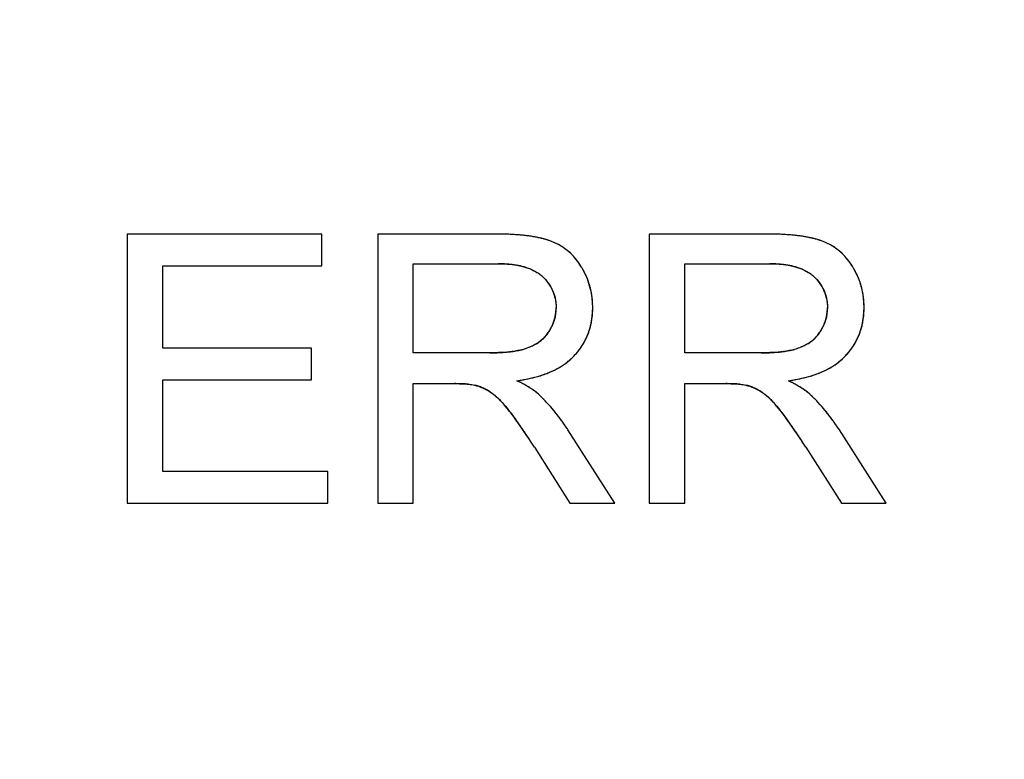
# Model space of a CAD drawing. Header units: millimetres. Extents: x 0 to 420, y 0 to 297.
# Tile 29 of 76: x 70.72 to 76.58, y 98.98 to 103.37. Entities that reach past the tile are written whole.
import ezdxf

# ---------------------------------------------------------------- set-up
doc = ezdxf.new("R2010")
doc.units = ezdxf.units.MM
doc.header["$LTSCALE"] = 23.1
doc.layers.get('0').update_dxf_attribs({"linetype": 'CONTINUOUS'})
doc.layers.add('LAY0002', color=7, linetype='CONTINUOUS')
doc.styles.get("Standard").update_dxf_attribs({"font": 'txt', "width": 0.6})
doc.dimstyles.new('DIMSTYLE_1', dxfattribs={"dimtxt": 4, "dimasz": 2.6, "dimexe": 1.2, "dimexo": 0.1, "dimgap": 1, "dimtad": 1, "dimzin": 0, "dimdsep": 46, "dimtxsty": 'Standard', "dimblk": '_FILLED', "dimblk1": '_FILLED', "dimblk2": '_FILLED', "dimcen": 0.09, "dimazin": 0, "dimtp": 0.01, "dimtm": 0.01, "dimtfac": 1, "dimtofl": 0, "dimtmove": 0, "dimatfit": 3, "dimldrblk": '_FILLED', "dimfxl": 1, "dimtolj": 1, "dimtzin": 0, "dimarcsym": 0})

# ---------------------------------------------------------------- blocks, each defined once
blk = doc.blocks.new('_FILLED')
at = {"color": 0, "linetype": 'ByBlock'}
blk.add_solid([(0, 0), (-1, 0.1923), (-1, -0.1923)], dxfattribs=at)
blk = doc.blocks.new('*D5')
at = {"color": 2, "linetype": 'Continuous', "transparency": 16777216}
for p, q in [((87.4252, 135.7503), (45.2218, 135.7503)), ((46.4218, 135.7503), (46.4218, 72.2746)), ((46.4218, 8.7989), (46.4218, 72.2746)), ((109.0917, 8.7989), (45.2218, 8.7989))]:
    blk.add_line(p, q, dxfattribs=at)
at = {"color": 2, "linetype": 'Continuous', "transparency": 16777216, "xscale": 2.6, "yscale": 2.6, "zscale": 2.6}
for p, rotation in [((46.4218, 135.7503), 90), ((46.4218, 8.7989), 270)]:
    blk.add_blockref('_FILLED', p, dxfattribs=dict(at, rotation=rotation))
at = {"color": 2, "linetype": 'Continuous', "transparency": 16777216, "insert": (41.4218, 72.2746), "char_height": 4, "width": 14.4, "attachment_point": 2, "rotation": 90, "line_spacing_factor": 0.9}
blk.add_mtext('126.95', dxfattribs=at)

msp = doc.modelspace()

# ---------------------------------------------------------------- linework, layer by layer
at = {"layer": 'LAY0002', "color": 7, "linetype": 'Continuous'}
for p, q in [((71.3618, 102.0989), (71.3618, 100.4989)), ((72.5187, 102.0989), (71.3618, 102.0989)), ((72.5187, 101.9101), (72.5187, 102.0989)), ((72.8515, 102.0989), (72.8515, 100.4989)), ((73.5609, 102.0989), (72.8515, 102.0989)), ((74.4657, 102.0989), (74.4657, 100.4989)), ((75.1751, 102.0989), (74.4657, 102.0989)), ((71.5735, 101.42), (71.5735, 101.9101)), ((71.5735, 101.9101), (72.5187, 101.9101)), ((73.0633, 101.3927), (73.0633, 101.9221)), ((73.0633, 101.9221), (73.5697, 101.9221)), ((74.6775, 101.3927), (74.6775, 101.9221)), ((74.6775, 101.9221), (75.1839, 101.9221)), ((72.4586, 101.42), (71.5735, 101.42)), ((72.4586, 101.2323), (72.4586, 101.42)), ((73.5184, 101.3927), (73.0633, 101.3927)), ((75.1326, 101.3927), (74.6775, 101.3927)), ((71.5735, 100.6877), (71.5735, 101.2323)), ((71.5735, 101.2323), (72.4586, 101.2323)), ((73.0633, 100.4989), (73.0633, 101.2094)), ((73.0633, 101.2094), (73.3088, 101.2094)), ((74.6775, 100.4989), (74.6775, 101.2094)), ((74.6775, 101.2094), (74.923, 101.2094)), ((74.2616, 100.4989), (73.9833, 100.9344)), ((75.8758, 100.4989), (75.5975, 100.9344)), ((73.7836, 100.8318), (73.9953, 100.4989)), ((75.3978, 100.8318), (75.6095, 100.4989)), ((72.5558, 100.6877), (71.5735, 100.6877)), ((72.5558, 100.4989), (72.5558, 100.6877)), ((71.3618, 100.4989), (72.5558, 100.4989)), ((72.8515, 100.4989), (73.0633, 100.4989)), ((73.9953, 100.4989), (74.2616, 100.4989)), ((74.4657, 100.4989), (74.6775, 100.4989)), ((75.6095, 100.4989), (75.8758, 100.4989))]:
    msp.add_line(p, q, dxfattribs=at)
for centre, radius, start, end in [((73.5613, 100.2284), 1.8705, 88.89398, 90.01018), ((73.5651, 100.4263), 1.6726, 87.73521, 88.89421), ((73.5721, 100.6044), 1.4943, 86.54398, 87.7352), ((73.5825, 100.7741), 1.3243, 85.13986, 86.54753), ((73.5958, 100.9315), 1.1663, 83.73152, 85.13886), ((73.6109, 101.0683), 1.0287, 82.25305, 83.73199), ((73.6286, 101.1977), 0.8981, 80.47864, 82.25846), ((73.6488, 101.3183), 0.7758, 78.58958, 80.47943), ((75.1755, 100.2284), 1.8705, 88.89398, 90.01018), ((75.1793, 100.4263), 1.6726, 87.73521, 88.89421), ((75.1863, 100.6044), 1.4943, 86.54397, 87.7352), ((75.1967, 100.7741), 1.3243, 85.13986, 86.54753), ((75.21, 100.9315), 1.1663, 83.73153, 85.13886), ((75.2251, 101.0683), 1.0287, 82.25305, 83.732), ((75.2428, 101.1977), 0.8981, 80.47864, 82.25846), ((75.263, 101.3183), 0.7758, 78.58959, 80.47943), ((73.6701, 101.4239), 0.668, 76.5302, 78.59165), ((73.6925, 101.5171), 0.5723, 74.26038, 76.53296), ((73.7153, 101.5979), 0.4883, 71.80047, 74.26217), ((73.7379, 101.6667), 0.4158, 69.11242, 71.80285), ((73.7652, 101.7379), 0.3396, 59.08053, 69.13166), ((73.768, 101.7431), 0.3337, 52.61692, 59.03909), ((75.2843, 101.4239), 0.668, 76.53021, 78.59166), ((75.3067, 101.5171), 0.5723, 74.26039, 76.53297), ((75.3295, 101.5979), 0.4883, 71.80048, 74.26218), ((75.3521, 101.6668), 0.4158, 69.1124, 71.80286), ((75.3794, 101.7379), 0.3396, 59.08054, 69.13164), ((75.3822, 101.7431), 0.3337, 52.61694, 59.0391), ((73.7643, 101.7382), 0.3399, 49.16529, 52.61938), ((73.7552, 101.7278), 0.3537, 43.00316, 49.14108), ((73.74, 101.7134), 0.3746, 39.82225, 43.02506), ((75.3785, 101.7382), 0.3399, 49.16532, 52.6194), ((75.3693, 101.7278), 0.3537, 43.00319, 49.1411), ((75.3541, 101.7134), 0.3746, 39.82226, 43.02509), ((73.57, 101.1409), 0.7812, 87.94747, 90.02088), ((73.5733, 101.2321), 0.6899, 85.68658, 87.94949), ((73.5796, 101.3152), 0.6065, 83.16265, 85.6899), ((73.5884, 101.3891), 0.5321, 80.4752, 83.16336), ((73.5992, 101.4534), 0.4669, 77.53474, 80.47755), ((73.6118, 101.51), 0.4089, 74.2372, 77.53874), ((73.7176, 101.6951), 0.4036, 34.19984, 39.78684), ((73.687, 101.674), 0.4407, 31.32603, 34.23354), ((75.1841, 101.1409), 0.7812, 87.94747, 90.02088), ((75.1874, 101.2321), 0.6899, 85.68658, 87.94949), ((75.1937, 101.3152), 0.6065, 83.16265, 85.6899), ((75.2026, 101.3891), 0.5321, 80.4752, 83.16336), ((75.2134, 101.4534), 0.4669, 77.53473, 80.47755), ((75.226, 101.51), 0.4089, 74.23718, 77.53873), ((75.3317, 101.6951), 0.4036, 34.1998, 39.78685), ((75.3012, 101.674), 0.4407, 31.32598, 34.2335), ((73.6253, 101.558), 0.3591, 70.79483, 74.23576), ((73.6414, 101.6036), 0.3107, 65.69255, 70.82779), ((73.6793, 101.6776), 0.2275, 53.52223, 58.36018), ((73.6903, 101.6924), 0.209, 48.36252, 53.51859), ((73.6909, 101.693), 0.2082, 48.37967, 53.44534), ((73.6548, 101.6542), 0.4785, 28.73848, 31.34804), ((73.6574, 101.6556), 0.4756, 28.80413, 31.36057), ((73.6642, 101.6594), 0.4677, 26.17591, 28.73745), ((73.6717, 101.6631), 0.4594, 23.49424, 26.17541), ((75.2395, 101.558), 0.3591, 70.7948, 74.23574), ((75.2556, 101.6036), 0.3107, 65.69253, 70.82777), ((75.2935, 101.6776), 0.2275, 53.52221, 58.36015), ((75.3045, 101.6924), 0.209, 48.36252, 53.51858), ((75.3051, 101.693), 0.2082, 48.37965, 53.44532), ((75.269, 101.6542), 0.4785, 28.73844, 31.34799), ((75.2715, 101.6556), 0.4756, 28.80409, 31.36051), ((75.2784, 101.6594), 0.4677, 26.17586, 28.73741), ((75.2859, 101.6631), 0.4594, 23.4942, 26.17535), ((73.6697, 101.6634), 0.2442, 32.77721, 41.00505), ((73.6812, 101.671), 0.2303, 24.32529, 32.7463), ((73.6772, 101.6655), 0.4534, 20.83899, 23.49328), ((73.6805, 101.6667), 0.4499, 18.19546, 20.83812), ((73.6816, 101.6671), 0.4487, 15.58977, 18.19461), ((75.2838, 101.6634), 0.2442, 32.77726, 41.00508), ((75.2954, 101.671), 0.2303, 24.32535, 32.74635), ((75.2914, 101.6655), 0.4534, 20.83897, 23.49325), ((75.2947, 101.6667), 0.4499, 18.19544, 20.83809), ((75.2958, 101.6671), 0.4487, 15.58976, 18.19459), ((73.6812, 101.6711), 0.2303, 17.21306, 24.29988), ((73.6726, 101.6685), 0.2394, 11.65477, 17.20885), ((73.6789, 101.6664), 0.4515, 10.20152, 15.58401), ((73.6711, 101.6649), 0.4594, 7.56528, 10.20648), ((75.2954, 101.6711), 0.2303, 17.21309, 24.29994), ((75.2867, 101.6685), 0.2394, 11.65483, 17.20888), ((75.2931, 101.6664), 0.4515, 10.20151, 15.58399), ((75.2853, 101.6649), 0.4594, 7.56528, 10.20647), ((73.6629, 101.6639), 0.4677, 5.01551, 7.56471), ((73.6523, 101.6629), 0.4783, 2.49705, 5.01482), ((73.6392, 101.6624), 0.4914, 359.99377, 2.49631), ((75.2771, 101.6639), 0.4677, 5.01551, 7.56471), ((75.2665, 101.6629), 0.4783, 2.49705, 5.01482), ((75.2534, 101.6624), 0.4914, 359.99377, 2.49631), ((73.6489, 101.6608), 0.2634, 349.25407, 354.84033), ((73.6329, 101.6622), 0.2795, 354.84624, 0.03144), ((73.6617, 101.6603), 0.4689, 353.46443, 356.71358), ((73.629, 101.6621), 0.5017, 356.71676, 0.02032), ((75.2631, 101.6608), 0.2634, 349.25396, 354.84026), ((75.2471, 101.6622), 0.2795, 354.84616, 0.03144), ((75.2759, 101.6603), 0.4689, 353.46443, 356.71358), ((75.2432, 101.6621), 0.5017, 356.71676, 0.02032), ((73.6521, 101.6615), 0.2605, 332.45502, 337.87476), ((73.6581, 101.659), 0.254, 337.88347, 343.66914), ((73.6572, 101.6592), 0.255, 343.67948, 349.24373), ((73.7099, 101.6534), 0.4202, 346.33643, 349.86825), ((73.6885, 101.6572), 0.4419, 349.87161, 353.46514), ((75.2663, 101.6615), 0.2605, 332.45499, 337.87469), ((75.2723, 101.659), 0.254, 337.8834, 343.66905), ((75.2714, 101.6592), 0.255, 343.67939, 349.24362), ((75.3241, 101.6534), 0.4202, 346.33638, 349.86823), ((75.3027, 101.6572), 0.4419, 349.87159, 353.46514), ((73.6727, 101.6463), 0.235, 320.37686, 326.99875), ((73.6743, 101.6451), 0.2331, 320.66047, 327.03157), ((73.6396, 101.6681), 0.2747, 326.94386, 332.44423), ((73.7424, 101.644), 0.3863, 335.14831, 338.82378), ((73.7365, 101.6462), 0.3927, 338.82697, 342.62603), ((73.7256, 101.6496), 0.404, 342.62856, 346.33477), ((75.2869, 101.6463), 0.235, 320.37687, 326.99875), ((75.2884, 101.6451), 0.2331, 320.66048, 327.03157), ((75.2538, 101.6681), 0.2747, 326.94386, 332.4442), ((75.3566, 101.644), 0.3863, 335.1483, 338.82375), ((75.3507, 101.6462), 0.3927, 338.82694, 342.626), ((75.3398, 101.6496), 0.404, 342.62854, 346.33472), ((73.6693, 101.6523), 0.2417, 301.59234, 307.91615), ((73.675, 101.6448), 0.2323, 307.92815, 314.35933), ((73.6765, 101.6432), 0.2302, 314.37134, 320.36277), ((73.741, 101.6449), 0.388, 327.46083, 331.23335), ((73.7417, 101.6444), 0.3871, 327.58439, 331.37474), ((73.7438, 101.6433), 0.3848, 331.23622, 335.14554), ((75.2834, 101.6523), 0.2417, 301.59238, 307.91618), ((75.2892, 101.6448), 0.2323, 307.92818, 314.35935), ((75.2907, 101.6432), 0.2302, 314.37136, 320.36278), ((75.3552, 101.6449), 0.388, 327.46083, 331.23335), ((75.3559, 101.6444), 0.3871, 327.5844, 331.37473), ((75.358, 101.6433), 0.3848, 331.23622, 335.14553), ((73.5191, 102.6694), 1.2766, 269.96811, 271.9333), ((73.5254, 102.4711), 1.0782, 271.95105, 273.36727), ((73.5361, 102.2977), 0.9045, 273.34158, 275.73266), ((73.5503, 102.1524), 0.7586, 275.75986, 277.3293), ((73.5626, 102.057), 0.6623, 277.32764, 279.0405), ((73.5818, 101.9394), 0.5431, 278.98612, 282.50734), ((73.6039, 101.8382), 0.4396, 282.55532, 284.92455), ((73.7101, 101.6684), 0.4268, 316.63492, 320.04358), ((73.7238, 101.6569), 0.409, 320.04407, 323.76946), ((73.7342, 101.6492), 0.396, 323.77258, 327.45827), ((75.1333, 102.6694), 1.2766, 269.96811, 271.9333), ((75.1396, 102.4711), 1.0783, 271.95105, 273.36726), ((75.1502, 102.2977), 0.9046, 273.34157, 275.73266), ((75.1645, 102.1524), 0.7586, 275.75986, 277.32929), ((75.1768, 102.057), 0.6623, 277.32763, 279.0405), ((75.196, 101.9394), 0.5431, 278.98612, 282.50734), ((75.2181, 101.8382), 0.4396, 282.55533, 284.92455), ((75.3243, 101.6684), 0.4268, 316.63496, 320.0436), ((75.338, 101.6569), 0.409, 320.04408, 323.76947), ((75.3484, 101.6492), 0.396, 323.77259, 327.45827), ((73.7125, 101.6818), 0.4353, 300.28968, 304.14756), ((73.7146, 101.6783), 0.4312, 300.43974, 304.25893), ((73.7297, 101.6564), 0.4046, 304.15085, 308.11212), ((73.7351, 101.6487), 0.3953, 304.22451, 312.28727), ((73.744, 101.6381), 0.3815, 308.11503, 312.24858), ((73.7551, 101.6259), 0.3649, 312.25168, 316.63571), ((73.7556, 101.6256), 0.3644, 312.33915, 316.60991), ((75.3267, 101.6818), 0.4353, 300.28972, 304.1476), ((75.3288, 101.6783), 0.4312, 300.43978, 304.25898), ((75.3439, 101.6564), 0.4046, 304.1509, 308.11216), ((75.3493, 101.6487), 0.3953, 304.22456, 312.28732), ((75.3582, 101.6381), 0.3815, 308.11507, 312.24862), ((75.3693, 101.6259), 0.3649, 312.25172, 316.63575), ((75.3698, 101.6256), 0.3644, 312.3392, 316.60995), ((73.6282, 101.8672), 0.6395, 287.3716, 290.24423), ((73.6503, 101.8072), 0.5755, 290.24326, 293.35553), ((73.6724, 101.7561), 0.5198, 293.35382, 296.78852), ((73.6933, 101.7146), 0.4734, 296.79148, 300.29049), ((73.6943, 101.7129), 0.4714, 296.84729, 300.43753), ((75.2424, 101.8672), 0.6395, 287.3716, 290.24425), ((75.2645, 101.8072), 0.5755, 290.24327, 293.35556), ((75.2866, 101.7561), 0.5198, 293.35384, 296.78855), ((75.3075, 101.7146), 0.4734, 296.79151, 300.29052), ((75.3085, 101.7129), 0.4714, 296.84732, 300.43757), ((73.3094, 100.0029), 1.2065, 88.73182, 90.02639), ((73.3175, 100.3403), 0.869, 86.59987, 88.77435), ((73.3339, 100.6205), 0.5883, 84.56959, 86.57797), ((73.5447, 102.2259), 1.0082, 277.70859, 279.82436), ((73.2196, 100.2861), 1.0473, 62.11795, 63.92723), ((73.2371, 100.32), 1.0092, 62.27048, 63.97241), ((73.3302, 100.4955), 0.8106, 60.33459, 62.10801), ((73.5632, 102.1188), 0.8995, 279.82363, 282.08587), ((73.5835, 102.0243), 0.8028, 282.08393, 284.57154), ((73.6056, 101.9396), 0.7153, 284.56835, 287.3698), ((74.9236, 100.0029), 1.2065, 88.73182, 90.02639), ((74.9317, 100.3403), 0.869, 86.59989, 88.77435), ((74.9481, 100.6205), 0.5883, 84.56961, 86.57798), ((75.1589, 102.2259), 1.0082, 277.70858, 279.82435), ((74.8338, 100.2861), 1.0473, 62.11794, 63.92723), ((74.8512, 100.32), 1.0092, 62.27049, 63.97241), ((74.9444, 100.4955), 0.8106, 60.33459, 62.108), ((75.1774, 102.1188), 0.8995, 279.82362, 282.08586), ((75.1977, 102.0243), 0.8028, 282.08393, 284.57154), ((75.2198, 101.9396), 0.7153, 284.56835, 287.3698), ((73.367, 100.9437), 0.2637, 71.56687, 76.97967), ((73.3598, 100.9223), 0.2863, 66.41428, 71.55467), ((73.3452, 100.8889), 0.3228, 61.6949, 66.40646), ((73.3196, 100.8416), 0.3766, 57.40401, 61.68901), ((73.4184, 100.6499), 0.6327, 57.99029, 60.34993), ((73.4977, 100.7767), 0.4831, 55.06124, 58.00303), ((73.5636, 100.8709), 0.3682, 51.66722, 55.06541), ((73.2296, 100.5161), 0.8552, 45.95601, 47.51407), ((73.2326, 100.5192), 0.8509, 46.10413, 47.51971), ((74.9812, 100.9437), 0.2637, 71.56685, 76.97968), ((74.974, 100.9223), 0.2863, 66.41421, 71.55465), ((74.9593, 100.8889), 0.3228, 61.69483, 66.40639), ((74.9338, 100.8415), 0.3766, 57.40401, 61.68893), ((75.0325, 100.6499), 0.6327, 57.9903, 60.34994), ((75.1119, 100.7767), 0.4831, 55.06124, 58.00304), ((75.1777, 100.8708), 0.3682, 51.66725, 55.06542), ((74.8438, 100.5161), 0.8552, 45.95606, 47.51413), ((74.8468, 100.5192), 0.8509, 46.10417, 47.51976), ((73.1849, 100.7271), 0.5501, 42.34278, 45.19087), ((73.0643, 100.6169), 0.7135, 40.09591, 42.35885), ((73.1998, 100.4853), 0.898, 44.64654, 45.95774), ((73.1687, 100.4546), 0.9417, 43.28091, 44.64588), ((73.135, 100.4228), 0.988, 42.03787, 43.28165), ((74.7991, 100.7271), 0.5501, 42.3428, 45.19088), ((74.6785, 100.6169), 0.7135, 40.09595, 42.35887), ((74.814, 100.4853), 0.898, 44.64655, 45.95779), ((74.7829, 100.4546), 0.9417, 43.28091, 44.64589), ((74.7492, 100.4228), 0.988, 42.03781, 43.28166), ((72.9153, 100.4914), 0.9084, 38.09118, 40.09958), ((72.1843, 99.9179), 1.8374, 36.85201, 38.10433), ((73.0988, 100.3901), 1.0369, 40.75194, 42.03732), ((73.0604, 100.357), 1.0875, 39.61456, 40.75292), ((73.0188, 100.3227), 1.1415, 38.37224, 39.61354), ((72.9757, 100.2884), 1.1966, 37.36091, 38.37388), ((74.5294, 100.4914), 0.9084, 38.09124, 40.09961), ((73.7986, 99.918), 1.8373, 36.85203, 38.10439), ((74.713, 100.3901), 1.0369, 40.75193, 42.03727), ((74.6746, 100.357), 1.0875, 39.61446, 40.75291), ((74.633, 100.3227), 1.1415, 38.37222, 39.61345), ((74.5899, 100.2884), 1.1966, 37.36089, 38.37385), ((71.9375, 99.7319), 2.1465, 36.38896, 36.87232), ((71.7599, 99.6012), 2.367, 35.72447, 36.38615), ((71.3814, 99.3293), 2.8331, 33.66439, 35.97682), ((71.5583, 99.4561), 2.6154, 35.14923, 35.72601), ((72.9285, 100.2525), 1.2558, 36.12973, 37.359), ((72.8271, 100.1792), 1.381, 33.14747, 36.23493), ((72.8783, 100.2158), 1.318, 35.17063, 36.13174), ((72.8314, 100.1827), 1.3755, 34.24738, 35.1708), ((73.5517, 99.732), 2.1464, 36.38896, 36.87234), ((73.3741, 99.6012), 2.367, 35.72448, 36.38615), ((72.9956, 99.3293), 2.8331, 33.66436, 35.97678), ((73.1725, 99.4561), 2.6153, 35.14921, 35.72602), ((74.5427, 100.2525), 1.2558, 36.12971, 37.35898), ((74.4412, 100.1792), 1.381, 33.14746, 36.23491), ((74.4925, 100.2158), 1.318, 35.17062, 36.13171), ((74.4455, 100.1827), 1.3755, 34.24738, 35.17078), ((71.3762, 99.3278), 2.8382, 34.65764, 35.15046), ((71.2105, 99.2132), 3.0396, 34.21298, 34.65824), ((71.0455, 99.101), 3.2391, 33.75204, 34.21287), ((72.7775, 100.1461), 1.4406, 33.1741, 34.24611), ((72.9903, 99.3278), 2.8382, 34.65762, 35.15044), ((72.8247, 99.2132), 3.0396, 34.21296, 34.65822), ((72.6596, 99.101), 3.2392, 33.75202, 34.21285), ((74.3917, 100.146), 1.4407, 33.1741, 34.24611), ((70.7939, 98.9333), 3.5415, 32.87668, 33.74612), ((70.693, 98.8686), 3.6614, 32.86392, 33.69372), ((70.5417, 98.7699), 3.842, 32.4572, 32.88285), ((69.8949, 98.3517), 4.6122, 32.52849, 32.87734), ((72.408, 98.9333), 3.5416, 32.8767, 33.74611), ((72.3071, 98.8685), 3.6615, 32.86392, 33.6937), ((72.1558, 98.7698), 3.8422, 32.45722, 32.88286), ((71.509, 98.3516), 4.6123, 32.5285, 32.87734)]:
    msp.add_arc(centre, radius, start, end, dxfattribs=at)
for points in [[(73.7211, 102.0911), (73.668, 102.0968), (73.6144, 102.0988), (73.5609, 102.0989)], [(73.8862, 102.0552), (73.8336, 102.0754), (73.7771, 102.085), (73.7211, 102.0911)], [(75.3353, 102.0911), (75.2821, 102.0968), (75.2286, 102.0988), (75.1751, 102.0989)], [(75.5004, 102.0552), (75.4478, 102.0754), (75.3913, 102.085), (75.3353, 102.0911)], [(73.9553, 102.0193), (73.9338, 102.0339), (73.9104, 102.0459), (73.8862, 102.0552)], [(75.5695, 102.0193), (75.548, 102.0339), (75.5246, 102.0459), (75.5004, 102.0552)], [(74.0634, 101.9031), (74.036, 101.9483), (73.9991, 101.9896), (73.9553, 102.0193)], [(75.6776, 101.9031), (75.6501, 101.9483), (75.6133, 101.9896), (75.5695, 102.0193)], [(73.5697, 101.9221), (73.6419, 101.922), (73.7182, 101.9138), (73.7823, 101.8805)], [(75.1839, 101.9221), (75.2561, 101.922), (75.3324, 101.9138), (75.3965, 101.8805)], [(73.7693, 101.8868), (73.7797, 101.8821), (73.7895, 101.8769), (73.7986, 101.8713)], [(73.7823, 101.8805), (73.7936, 101.8746), (73.8046, 101.8679), (73.8149, 101.8602)], [(73.8292, 101.8486), (73.8381, 101.8407), (73.8464, 101.8323), (73.8539, 101.8236)], [(73.8292, 101.8486), (73.8592, 101.822), (73.8841, 101.7874), (73.8977, 101.7496)], [(74.1307, 101.6623), (74.1306, 101.7388), (74.1109, 101.8177), (74.0741, 101.8848)], [(75.3835, 101.8868), (75.3939, 101.8821), (75.4037, 101.8769), (75.4128, 101.8713)], [(75.3965, 101.8805), (75.4078, 101.8746), (75.4188, 101.8679), (75.4291, 101.8602)], [(75.4433, 101.8486), (75.4523, 101.8407), (75.4606, 101.8323), (75.4681, 101.8236)], [(75.4433, 101.8486), (75.4734, 101.822), (75.4982, 101.7874), (75.5119, 101.7496)], [(75.7448, 101.6623), (75.7448, 101.7388), (75.7251, 101.8177), (75.6883, 101.8848)], [(73.8977, 101.7496), (73.9078, 101.7219), (73.9123, 101.6918), (73.9124, 101.6623)], [(75.5119, 101.7496), (75.522, 101.7219), (75.5265, 101.6918), (75.5266, 101.6623)], [(73.907, 101.7168), (73.9106, 101.6995), (73.9124, 101.6813), (73.9124, 101.6623)], [(75.5212, 101.7168), (75.5248, 101.6995), (75.5266, 101.6813), (75.5266, 101.6623)], [(73.9124, 101.6623), (73.9124, 101.6122), (73.8971, 101.5602), (73.8698, 101.5183)], [(74.0815, 101.4589), (74.1149, 101.5201), (74.1306, 101.5926), (74.1307, 101.6623)], [(75.5266, 101.6623), (75.5266, 101.6122), (75.5113, 101.5602), (75.484, 101.5183)], [(75.6957, 101.4589), (75.7291, 101.5201), (75.7448, 101.5926), (75.7448, 101.6623)], [(73.8545, 101.4973), (73.8265, 101.4632), (73.7869, 101.4372), (73.7454, 101.4222)], [(75.4687, 101.4973), (75.4407, 101.4632), (75.4011, 101.4372), (75.3596, 101.4222)], [(73.7959, 101.4463), (73.7805, 101.4369), (73.7637, 101.4288), (73.7454, 101.4222)], [(75.4101, 101.4463), (75.3947, 101.4369), (75.3779, 101.4288), (75.3596, 101.4222)], [(73.5867, 101.3946), (73.564, 101.3933), (73.5412, 101.3927), (73.5184, 101.3927)], [(73.7163, 101.4132), (73.6741, 101.402), (73.6303, 101.3971), (73.5867, 101.3946)], [(73.7454, 101.4222), (73.7358, 101.4188), (73.7261, 101.4158), (73.7163, 101.4132)], [(73.7454, 101.4222), (73.7365, 101.419), (73.7271, 101.4161), (73.7171, 101.4134)], [(74.0204, 101.3753), (74.0383, 101.3942), (74.0545, 101.4149), (74.0685, 101.4369)], [(75.2009, 101.3946), (75.1781, 101.3933), (75.1553, 101.3927), (75.1326, 101.3927)], [(75.3305, 101.4132), (75.2883, 101.402), (75.2445, 101.3971), (75.2009, 101.3946)], [(75.3596, 101.4222), (75.35, 101.4188), (75.3403, 101.4158), (75.3305, 101.4132)], [(75.3596, 101.4222), (75.3507, 101.419), (75.3413, 101.4161), (75.3313, 101.4134)], [(75.6346, 101.3753), (75.6525, 101.3942), (75.6687, 101.4149), (75.6827, 101.4369)], [(73.7871, 101.2477), (73.8284, 101.2586), (73.8691, 101.273), (73.9072, 101.2923)], [(75.4013, 101.2477), (75.4426, 101.2586), (75.4833, 101.273), (75.5214, 101.2923)], [(73.3088, 101.2094), (73.3481, 101.2094), (73.3881, 101.2095), (73.4264, 101.2006)], [(73.3896, 101.2062), (73.3979, 101.2054), (73.4053, 101.2044), (73.412, 101.2034)], [(73.6799, 101.2268), (73.716, 101.2317), (73.7519, 101.2385), (73.7871, 101.2477)], [(73.8072, 101.1467), (73.7775, 101.1738), (73.7422, 101.1946), (73.7066, 101.2133)], [(74.923, 101.2094), (74.9623, 101.2094), (75.0023, 101.2095), (75.0406, 101.2006)], [(75.0038, 101.2062), (75.0121, 101.2054), (75.0195, 101.2044), (75.0262, 101.2034)], [(75.2941, 101.2268), (75.3302, 101.2317), (75.3661, 101.2385), (75.4013, 101.2477)], [(75.4214, 101.1467), (75.3917, 101.1738), (75.3564, 101.1946), (75.3208, 101.2133)], [(73.412, 101.2034), (73.4173, 101.2025), (73.4221, 101.2016), (73.4264, 101.2006)], [(73.4264, 101.2006), (73.4431, 101.1968), (73.4594, 101.1912), (73.4751, 101.1844)], [(73.4751, 101.1844), (73.4915, 101.1772), (73.5074, 101.1685), (73.5225, 101.1588)], [(73.5225, 101.1588), (73.5277, 101.1555), (73.533, 101.1518), (73.5384, 101.1476)], [(73.5225, 101.1588), (73.5485, 101.1422), (73.5709, 101.1203), (73.5917, 101.0975)], [(73.5384, 101.1476), (73.5439, 101.1434), (73.5494, 101.1388), (73.5551, 101.1338)], [(73.8072, 101.1467), (73.8025, 101.1511), (73.7974, 101.1554), (73.792, 101.1597)], [(75.0262, 101.2034), (75.0315, 101.2025), (75.0363, 101.2016), (75.0406, 101.2006)], [(75.0406, 101.2006), (75.0573, 101.1968), (75.0736, 101.1912), (75.0893, 101.1844)], [(75.0893, 101.1844), (75.1057, 101.1772), (75.1216, 101.1685), (75.1367, 101.1588)], [(75.1367, 101.1588), (75.1419, 101.1555), (75.1472, 101.1518), (75.1526, 101.1476)], [(75.1367, 101.1588), (75.1626, 101.1422), (75.1851, 101.1203), (75.2059, 101.0975)], [(75.1526, 101.1476), (75.158, 101.1434), (75.1636, 101.1388), (75.1693, 101.1338)], [(75.4214, 101.1467), (75.4167, 101.1511), (75.4116, 101.1554), (75.4061, 101.1597)], [(73.5551, 101.1338), (73.5608, 101.1288), (73.5667, 101.1233), (73.5726, 101.1174)], [(73.5917, 101.0975), (73.6051, 101.0828), (73.6179, 101.0674), (73.6302, 101.0518)], [(73.941, 100.9955), (73.9053, 101.0442), (73.866, 101.0905), (73.8225, 101.1324)], [(75.1693, 101.1338), (75.175, 101.1288), (75.1809, 101.1233), (75.1868, 101.1174)], [(75.2059, 101.0975), (75.2193, 101.0828), (75.2321, 101.0674), (75.2444, 101.0518)], [(75.5552, 100.9955), (75.5195, 101.0442), (75.4802, 101.0905), (75.4367, 101.1324)], [(73.6302, 101.0518), (73.6452, 101.0327), (73.6598, 101.0132), (73.674, 100.9936)], [(75.2444, 101.0518), (75.2594, 101.0327), (75.2739, 101.0132), (75.2882, 100.9936)]]:
    msp.add_open_spline(points, degree=3, dxfattribs=at)

# ---------------------------------------------------------------- dimensions: what is measured, and where the dimension line sits
at = {"color": 2, "linetype": 'Continuous'}
dim = msp.add_linear_dim(base=(46.4218, 8.7989), p1=(87.5252, 135.7503), p2=(109.1917, 8.7989), angle=270, dimstyle='DIMSTYLE_1', dxfattribs=at)
dim.commit()
dim.dimension.update_dxf_attribs({"geometry": '*D5', "text_midpoint": (46.4218, 72.6496), "dimtype": 160})

doc.saveas('drawing.dxf')
